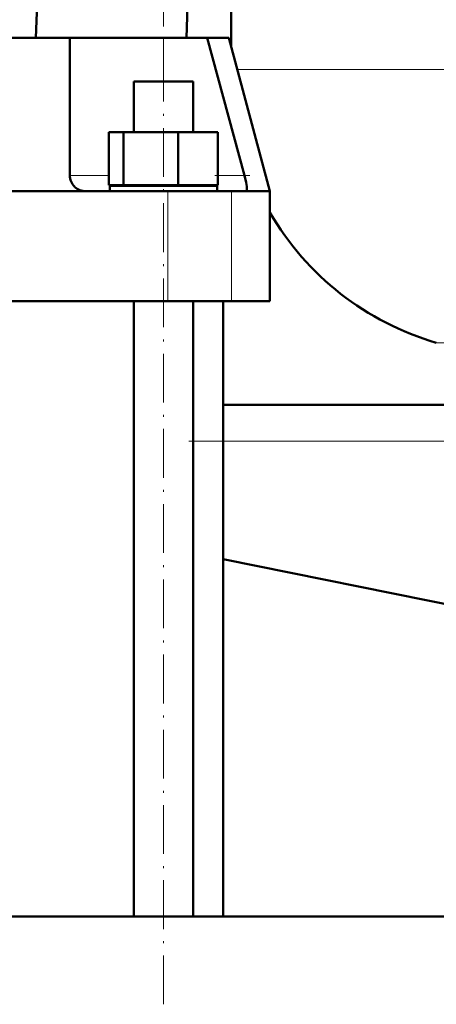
# Model space of a CAD drawing. Extents: x -2065 to 2446, y -1996 to 695.
# Tile 34 of 58: x -45 to 57, y -134 to 108. Entities that reach past the tile are written whole.
import ezdxf

# ---------------------------------------------------------------- set-up
doc = ezdxf.new("R2010")
doc.units = 0
doc.linetypes.add('DASHDOT', pattern=[18.5, 12, -3, 0.5, -3])

msp = doc.modelspace()

# ---------------------------------------------------------------- linework, layer by layer
at = {"color": 7, "lineweight": 50}
for p, q in [((-41.43, 103.82), (-34.93, 291.82)), ((6.57, 217.18), (6.57, 101.57)), ((-4.43, 103.82), (-4.02, 115.82)), ((-63.86, 103.82), (-33.1, 103.82)), ((-33.1, 70.02), (-33.1, 103.82)), ((-33.1, 103.82), (-10.1, 103.82)), ((-10.1, 103.82), (0.65, 103.82)), ((0.65, 103.82), (9.81, 70.02)), ((0.65, 103.82), (5.96, 103.82)), ((5.96, 103.82), (16.07, 66.12)), ((-17.4, 93.12), (-4.93, 93.12)), ((-17.4, 80.62), (-17.4, 93.12)), ((-4.93, 93.12), (-2.8, 93.12)), ((-2.8, 80.62), (-2.8, 93.12)), ((-23.48, 80.62), (-19.89, 80.62)), ((-23.48, 67.62), (-23.48, 80.62)), ((-19.89, 80.62), (-6.51, 80.62)), ((-19.89, 67.62), (-19.89, 80.62)), ((-6.51, 80.62), (3.29, 80.62)), ((-6.51, 67.62), (-6.51, 80.62)), ((3.29, 67.62), (3.29, 80.62)), ((-63.43, 66.12), (-29.2, 66.12)), ((-31.95, 67.26), (-31.84, 67.15)), ((-29.2, 66.12), (-9.01, 66.12)), ((-19.89, 67.62), (-23.48, 67.62)), ((3.1, 67.42), (-23.3, 67.42)), ((-23.3, 66.12), (-23.3, 67.42)), ((-6.51, 67.62), (-19.89, 67.62)), ((-17.4, 67.42), (-17.4, 67.62)), ((-9.01, 66.12), (6.65, 66.12)), ((3.29, 67.62), (-6.51, 67.62)), ((-2.8, 67.42), (-2.8, 67.62)), ((3.1, 67.42), (3.1, 66.12)), ((6.65, 66.12), (10.27, 66.12)), ((10.27, 66.12), (16.07, 66.12)), ((10.39, 67.15), (10.38, 67.26)), ((16.07, 66.12), (16.07, 39.12)), ((-9.01, 39.12), (-197.86, 39.12)), ((-17.4, -112.23), (-17.4, 39.12)), ((6.65, 39.12), (-9.01, 39.12)), ((-2.8, -112.23), (-2.8, 39.12)), ((4.57, -112.23), (4.57, 39.12)), ((16.07, 39.12), (6.65, 39.12)), ((4.56, 13.62), (79.57, 13.62)), ((88.57, -41.38), (4.56, -24.34)), ((133.12, -112.23), (-323.43, -112.23)), ((4.56, -112.23), (133.12, -112.23))]:
    msp.add_line(p, q, dxfattribs=at)
at = {"color": 7, "linetype": 'DASHDOT', "lineweight": 18}
for p, q in [((-10.1, -133.84), (-10.1, 125.42)), ((96.97, 4.62), (-3.84, 4.62))]:
    msp.add_line(p, q, dxfattribs=at)
at = {"color": 7, "lineweight": 18}
for p, q in [((-10.1, 93.12), (-10.1, 103.82)), ((8.04, 96.07), (146.57, 96.07)), ((-23.48, 70.02), (-33.1, 70.02)), ((9.81, 70.02), (3.29, 70.02)), ((-9.01, 66.12), (-9.01, 39.12)), ((6.65, 66.12), (6.65, 39.12)), ((56.97, 28.87), (122.56, 28.87)), ((4.56, 4.62), (88.57, 4.62))]:
    msp.add_line(p, q, dxfattribs=at)
at = {"color": 7, "linetype": 'DASHDOT', "lineweight": 18, "ltscale": 0.214448}
msp.add_line((11.15, 70.02), (2.57, 70.02), dxfattribs=at)
at = {"color": 7, "lineweight": 50}
for points in [[(10.38, 67.26), (10.21, 68.29), (9.81, 70.02)], [(10.27, 66.12), (10.3, 66.12), (10.34, 66.15), (10.37, 66.21), (10.42, 66.42), (10.42, 66.74), (10.39, 67.15)]]:
    msp.add_lwpolyline(points, dxfattribs=at)
for centre, radius, start, end in [((-29.2, 70.02), 3.9, 180, 225), ((-29.2, 70.02), 3.9, 227.326, 270), ((76.57, 96.07), 70, 210.198, 253.7398)]:
    msp.add_arc(centre, radius, start, end, dxfattribs=at)

doc.saveas('drawing.dxf')
